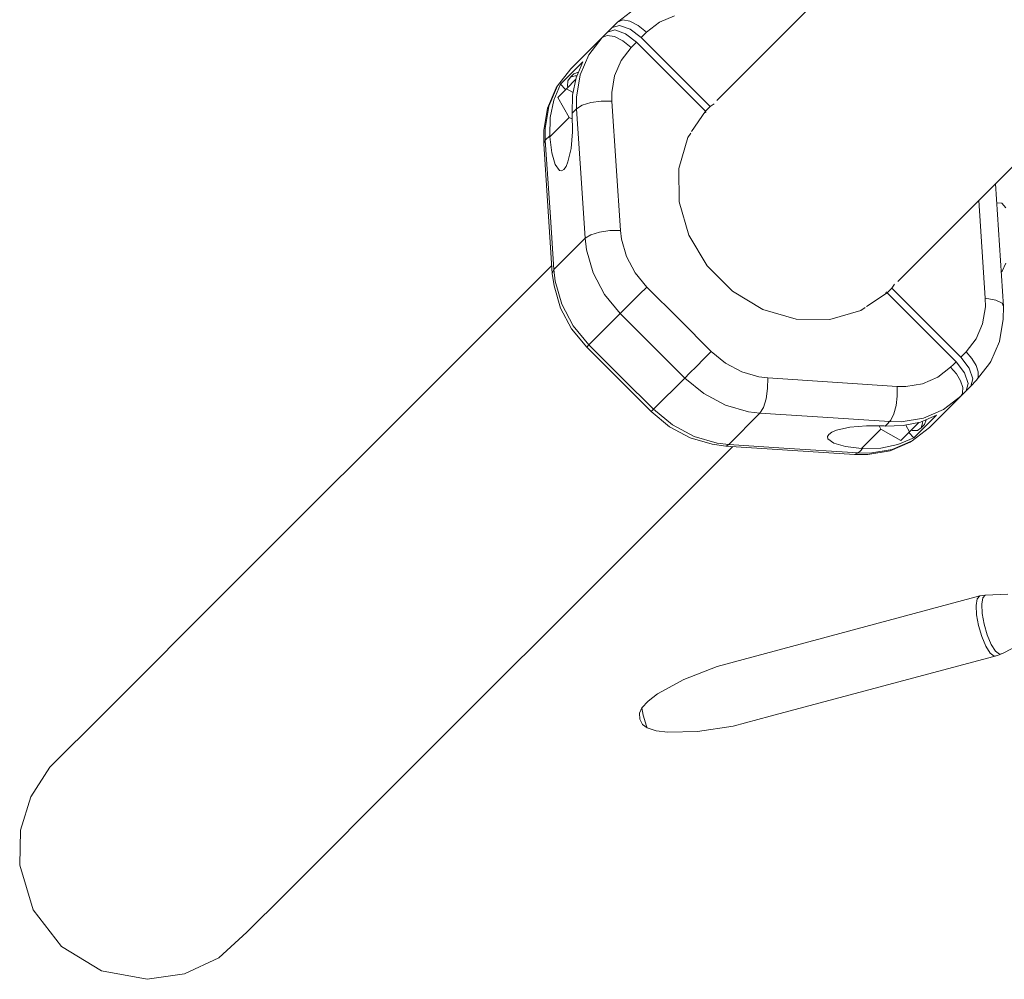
# Model space of a CAD drawing. Header units: inches. Extents: x -32 to 818, y -661 to 218.
# Tile 8 of 110: x 471.303 to 471.838, y 13.519 to 14.041. Entities that reach past the tile are written whole.
import ezdxf

# ---------------------------------------------------------------- set-up
doc = ezdxf.new("R2010")
doc.units = ezdxf.units.IN
doc.header["$LTSCALE"] = 0.01
doc.header["$MEASUREMENT"] = 0
doc.layers.add('_at_zabawki_', color=240, linetype='Continuous', lineweight=5)

# ---------------------------------------------------------------- blocks, each defined once
blk = doc.blocks.new('zw$2CA8')
at = {"layer": '_at_zabawki_'}
for p, q in [((-5181.86, 659), (-5391.34, 449.53)), ((-5292.97, 351.17), (-5083.5, 560.64)), ((-5457.68, 477.64), (-5467.02, 470.43)), ((-5467.02, 470.43), (-5464.26, 471.57)), ((-5464.26, 471.57), (-5460.31, 470.93)), ((-5444.31, 470.33), (-5436.06, 473.88)), ((-5469.99, 467.46), (-5472.47, 464.98)), ((-5468.5, 466.11), (-5472.47, 464.98)), ((-5467.02, 470.43), (-5469.99, 467.46)), ((-5469.99, 467.46), (-5466.02, 468.59)), ((-5462.75, 464.1), (-5468.5, 466.11)), ((-5466.02, 468.59), (-5460.27, 466.58)), ((-5460.31, 470.93), (-5455.76, 468.6)), ((-5460.27, 466.58), (-5454.28, 461.96)), ((-5455.76, 468.6), (-5451.31, 464.93)), ((-5451.31, 464.93), (-5444.31, 470.33)), ((-5475.44, 462.01), (-5492.45, 445)), ((-5475.44, 462.01), (-5482.65, 452.67)), ((-5472.47, 464.98), (-5475.44, 462.01)), ((-5472.68, 463.16), (-5475.44, 462.01)), ((-5468.73, 462.51), (-5472.68, 463.16)), ((-5464.18, 460.18), (-5468.73, 462.51)), ((-5456.76, 459.48), (-5462.75, 464.1)), ((-5454.28, 461.96), (-5452.8, 463.44)), ((-5454.28, 461.96), (-5416.79, 424.46)), ((-5452.8, 463.44), (-5451.31, 464.93)), ((-5459.73, 456.51), (-5465.14, 449.5)), ((-5459.73, 456.51), (-5464.18, 460.18)), ((-5456.76, 459.48), (-5459.73, 456.51)), ((-5419.27, 421.98), (-5456.76, 459.48)), ((-5482.65, 452.67), (-5487.38, 441.67)), ((-5492.45, 445), (-5499.67, 435.66)), ((-5498.11, 436.57), (-5485.87, 448.81)), ((-5485.87, 448.81), (-5489.51, 440.12)), ((-5465.14, 449.5), (-5468.68, 441.25)), ((-5391.34, 449.53), (-5413.07, 427.79)), ((-5489.68, 439.28), (-5494.83, 434.13)), ((-5492.66, 440.48), (-5494.04, 438.52)), ((-5490.8, 442.34), (-5492.66, 440.48)), ((-5490.17, 441.25), (-5492.66, 440.48)), ((-5489.51, 440.12), (-5491.47, 430.72)), ((-5488.31, 443.11), (-5490.8, 442.34)), ((-5489.1, 441.09), (-5490.17, 441.25)), ((-5487.38, 441.67), (-5489.37, 429.56)), ((-5488.26, 443.1), (-5488.31, 443.11)), ((-5468.68, 441.25), (-5470.18, 432.17)), ((-5500.39, 434.58), (-5505.1, 423.63)), ((-5504.39, 424.66), (-5499.67, 435.66)), ((-5501.76, 427.88), (-5498.11, 436.57)), ((-5499.67, 435.66), (-5500.39, 434.58)), ((-5494.83, 434.13), (-5499.55, 429.42)), ((-5495.26, 433.71), (-5498.11, 436.57)), ((-5494.83, 434.13), (-5491.19, 432.07)), ((-5494.04, 438.52), (-5494.18, 435.58)), ((-5494.18, 435.58), (-5493.99, 434.98)), ((-5499.55, 429.42), (-5493.42, 418.58)), ((-5491.47, 430.72), (-5491.7, 420.9)), ((-5489.37, 429.56), (-5489.31, 423.28)), ((-5470.18, 432.17), (-5470.14, 427.46)), ((-5505.1, 423.63), (-5507.08, 411.57)), ((-5506.39, 412.55), (-5504.39, 424.66)), ((-5503.72, 418.47), (-5501.76, 427.88)), ((-5491.7, 420.9), (-5489.31, 423.28)), ((-5489.31, 423.28), (-5486.29, 425.17)), ((-5489.31, 423.28), (-5486.66, 382.85)), ((-5486.29, 425.17), (-5481.58, 426.62)), ((-5481.58, 426.62), (-5475.91, 427.43)), ((-5475.91, 427.43), (-5470.14, 427.46)), ((-5470.14, 427.46), (-5465.51, 357.05)), ((-5416.79, 424.46), (-5419.27, 421.98)), ((-5416.79, 424.46), (-5414.54, 425.97)), ((-5503.94, 408.65), (-5503.72, 418.47)), ((-5503.91, 408.09), (-5493.42, 418.58)), ((-5493.42, 418.58), (-5491.62, 417.56)), ((-5491.7, 420.9), (-5491.66, 420.34)), ((-5491.66, 420.34), (-5491.52, 410.73)), ((-5426.77, 410.85), (-5419.27, 421.98)), ((-5420.05, 420.82), (-5418.81, 421.65)), ((-5420.04, 420.82), (-5420.05, 420.81)), ((-5506.33, 406.27), (-5506.39, 412.55)), ((-5507.08, 411.57), (-5507.2, 404.18)), ((-5506.33, 406.27), (-5503.94, 408.65)), ((-5503.91, 408.09), (-5503.94, 408.65)), ((-5502.84, 399.41), (-5503.91, 408.09)), ((-5491.52, 410.73), (-5492.34, 401.65)), ((-5433.78, 390.84), (-5428.87, 407.73)), ((-5428.87, 407.73), (-5427.27, 410.1)), ((-5507.2, 404.18), (-5506.33, 406.27)), ((-5507.2, 404.18), (-5502.57, 333.78)), ((-5503.57, 364.36), (-5506.33, 406.27)), ((-5492.34, 401.65), (-5493.99, 394.49)), ((-5501, 392.99), (-5502.84, 399.41)), ((-5498.68, 389.8), (-5501, 392.99)), ((-5495.05, 391.98), (-5496.21, 390.33)), ((-5493.99, 394.49), (-5495.05, 391.98)), ((-5433.6, 372.61), (-5433.78, 390.84)), ((-5497.44, 389.59), (-5498.68, 389.8)), ((-5496.21, 390.33), (-5497.44, 389.59)), ((-5486.66, 382.85), (-5484.69, 352.88)), ((-5257.31, 315.84), (-5261.69, 382.45)), ((-5428.35, 354.49), (-5433.6, 372.61)), ((-5270.67, 373.47), (-5267.17, 320.23)), ((-5258.09, 371.88), (-5261.01, 372.08)), ((-5256, 369.5), (-5258.09, 371.88)), ((-5501.7, 335.86), (-5503.57, 364.36)), ((-5484.69, 352.88), (-5481.66, 354.76)), ((-5481.66, 354.76), (-5476.95, 356.21)), ((-5476.95, 356.21), (-5471.28, 357.02)), ((-5471.28, 357.02), (-5465.51, 357.05)), ((-5465.51, 357.05), (-5464.93, 352.31)), ((-5418.43, 337.88), (-5428.35, 354.49)), ((-5484.69, 352.88), (-5501.7, 335.86)), ((-5484.69, 352.88), (-5483.92, 346.55)), ((-5464.93, 352.31), (-5462.22, 342.95)), ((-5314.71, 329.43), (-5292.97, 351.17)), ((-5483.92, 346.55), (-5480.3, 334.07)), ((-5462.22, 342.95), (-5457.56, 334.16)), ((-5502.85, 338.02), (-5557.12, 283.74)), ((-5404.63, 324.07), (-5418.43, 337.88)), ((-5258.03, 334.93), (-5255.95, 339.38)), ((-5502.57, 333.78), (-5501.7, 335.86)), ((-5502.57, 333.78), (-5501.54, 326.95)), ((-5501.7, 335.86), (-5500.93, 329.54)), ((-5480.3, 334.07), (-5474.09, 322.36)), ((-5457.56, 334.16), (-5451.18, 326.38)), ((-5258.53, 334.42), (-5258.03, 334.93)), ((-5501.54, 326.95), (-5498.06, 314.94)), ((-5500.93, 329.54), (-5497.32, 317.06)), ((-5316.53, 327.96), (-5318.04, 325.72)), ((-5474.09, 322.36), (-5465.58, 311.98)), ((-5459.25, 318.31), (-5455.12, 322.44)), ((-5455.12, 322.44), (-5451.18, 326.38)), ((-5451.18, 326.38), (-5433.65, 308.85)), ((-5388.01, 314.16), (-5404.63, 324.07)), ((-5320.52, 323.24), (-5331.65, 315.73)), ((-5321.69, 322.45), (-5321.68, 322.46)), ((-5320.85, 323.69), (-5321.68, 322.45)), ((-5320.52, 323.24), (-5318.04, 325.72)), ((-5283.03, 285.74), (-5320.52, 323.24)), ((-5318.04, 325.72), (-5280.55, 288.22)), ((-5497.32, 317.06), (-5491.1, 305.34)), ((-5462.92, 314.64), (-5459.25, 318.31)), ((-5267.17, 320.23), (-5261.52, 319.31)), ((-5267.17, 320.23), (-5267.13, 315.52)), ((-5261.52, 319.31), (-5258.04, 317.54)), ((-5258.04, 317.54), (-5257.31, 315.84)), ((-5257.44, 308.9), (-5257.31, 315.84)), ((-5498.06, 314.94), (-5492.07, 303.66)), ((-5465.58, 311.98), (-5482.59, 294.97)), ((-5465.58, 311.98), (-5462.92, 314.64)), ((-5465.58, 311.98), (-5448.6, 295.01)), ((-5369.89, 308.9), (-5388.01, 314.16)), ((-5334.77, 313.63), (-5351.67, 308.72)), ((-5332.4, 315.23), (-5334.77, 313.63)), ((-5267.13, 315.52), (-5268.63, 306.44)), ((-5491.1, 305.34), (-5482.59, 294.97)), ((-5433.65, 308.85), (-5416.12, 291.32)), ((-5351.67, 308.72), (-5369.89, 308.9)), ((-5268.63, 306.44), (-5272.17, 298.19)), ((-5259.43, 296.85), (-5257.44, 308.9)), ((-5492.07, 303.66), (-5483.84, 293.73)), ((-5483.84, 293.73), (-5482.59, 294.97)), ((-5482.59, 294.97), (-5464.51, 276.89)), ((-5448.6, 295.01), (-5430.52, 276.92)), ((-5272.17, 298.19), (-5277.58, 291.19)), ((-5264.13, 285.9), (-5259.43, 296.85)), ((-5483.84, 293.73), (-5448.78, 258.67)), ((-5420.07, 287.38), (-5416.12, 291.32)), ((-5416.12, 291.32), (-5408.34, 284.94)), ((-5280.55, 288.22), (-5277.58, 291.19)), ((-5277.58, 291.19), (-5274.46, 287.55)), ((-5557.12, 283.74), (-5676.27, 164.59)), ((-5424.19, 283.25), (-5420.07, 287.38)), ((-5408.34, 284.94), (-5399.55, 280.28)), ((-5286, 282.77), (-5284.51, 284.26)), ((-5284.51, 284.26), (-5283.03, 285.74)), ((-5278.41, 279.75), (-5283.03, 285.74)), ((-5280.55, 288.22), (-5275.93, 282.23)), ((-5274.46, 287.55), (-5272.21, 283.75)), ((-5272.21, 283.75), (-5271.04, 280.2)), ((-5272.07, 275.48), (-5264.86, 284.82)), ((-5264.86, 284.82), (-5264.13, 285.9)), ((-5430.52, 276.92), (-5427.86, 279.58)), ((-5427.86, 279.58), (-5424.19, 283.25)), ((-5399.55, 280.28), (-5390.19, 277.57)), ((-5293, 277.36), (-5286, 282.77)), ((-5286, 282.77), (-5282.88, 279.13)), ((-5282.88, 279.13), (-5280.63, 275.33)), ((-5276.39, 274), (-5278.41, 279.75)), ((-5275.93, 282.23), (-5273.91, 276.48)), ((-5271.04, 280.2), (-5271.09, 277.26)), ((-5464.51, 276.89), (-5447.53, 259.91)), ((-5430.52, 276.92), (-5447.53, 259.91)), ((-5430.52, 276.92), (-5420.15, 268.41)), ((-5390.19, 277.57), (-5385.45, 276.99)), ((-5385.48, 271.22), (-5385.45, 276.99)), ((-5385.45, 276.99), (-5315.04, 272.37)), ((-5310.33, 272.32), (-5301.25, 273.82)), ((-5301.25, 273.82), (-5293, 277.36)), ((-5280.63, 275.33), (-5279.46, 271.78)), ((-5277.52, 270.03), (-5276.39, 274)), ((-5273.91, 276.48), (-5275.04, 272.51)), ((-5275.04, 272.51), (-5272.07, 275.48)), ((-5271.37, 276.48), (-5272.07, 275.48)), ((-5271.32, 276.59), (-5271.37, 276.48)), ((-5271.23, 276.81), (-5271.32, 276.59)), ((-5271.09, 277.26), (-5271.23, 276.81)), ((-5420.15, 268.41), (-5408.43, 262.2)), ((-5386.29, 265.55), (-5385.48, 271.22)), ((-5315.04, 272.37), (-5310.33, 272.32)), ((-5315.04, 272.37), (-5315.04, 267.13)), ((-5280.49, 267.06), (-5277.52, 270.03)), ((-5279.79, 268.06), (-5280.49, 267.06)), ((-5279.74, 268.17), (-5279.79, 268.06)), ((-5279.65, 268.39), (-5279.74, 268.17)), ((-5279.51, 268.84), (-5279.65, 268.39)), ((-5279.46, 271.78), (-5279.51, 268.84)), ((-5277.52, 270.03), (-5275.04, 272.51)), ((-5387.74, 260.84), (-5386.29, 265.55)), ((-5315.04, 267.13), (-5315.68, 261.91)), ((-5297.5, 250.05), (-5280.49, 267.06)), ((-5289.83, 259.85), (-5280.49, 267.06)), ((-5448.78, 258.67), (-5447.53, 259.91)), ((-5448.78, 258.67), (-5438.84, 250.43)), ((-5447.53, 259.91), (-5437.16, 251.4)), ((-5408.43, 262.2), (-5395.95, 258.58)), ((-5389.63, 257.82), (-5406.64, 240.8)), ((-5395.95, 258.58), (-5389.63, 257.82)), ((-5389.63, 257.82), (-5387.74, 260.84)), ((-5389.63, 257.82), (-5361.13, 255.94)), ((-5316.88, 257.36), (-5318.5, 254.06)), ((-5315.68, 261.91), (-5316.88, 257.36)), ((-5300.83, 255.12), (-5289.83, 259.85)), ((-5361.13, 255.94), (-5319.22, 253.19)), ((-5321.6, 250.81), (-5320.41, 252)), ((-5320.41, 252), (-5319.22, 253.19)), ((-5318.55, 253.99), (-5319.22, 253.19)), ((-5319.22, 253.19), (-5312.94, 253.13)), ((-5318.54, 254), (-5318.55, 253.99)), ((-5318.51, 254.04), (-5318.54, 254)), ((-5318.5, 254.06), (-5318.51, 254.04)), ((-5312.94, 253.13), (-5300.83, 255.12)), ((-5311.78, 251.03), (-5302.38, 252.99)), ((-5308.37, 247.67), (-5303.22, 252.82)), ((-5293.69, 256.64), (-5305.94, 244.39)), ((-5302.38, 252.99), (-5293.69, 256.64)), ((-5302.02, 249.85), (-5301.25, 252.33)), ((-5302.02, 249.85), (-5300.16, 251.71)), ((-5301.25, 252.33), (-5301.41, 253.4)), ((-5300.16, 251.71), (-5299.39, 254.19)), ((-5299.39, 254.19), (-5299.4, 254.24)), ((-5438.84, 250.43), (-5427.56, 244.44)), ((-5437.16, 251.4), (-5425.44, 245.19)), ((-5352.91, 245.06), (-5352.18, 246.29)), ((-5352.18, 246.29), (-5350.52, 247.45)), ((-5350.52, 247.45), (-5348.01, 248.51)), ((-5348.01, 248.51), (-5340.85, 250.16)), ((-5340.85, 250.16), (-5331.77, 250.98)), ((-5323.93, 249.08), (-5334.41, 238.59)), ((-5331.77, 250.98), (-5322.17, 250.84)), ((-5324.94, 250.88), (-5323.93, 249.08)), ((-5323.93, 249.08), (-5313.08, 242.95)), ((-5322.17, 250.84), (-5321.6, 250.81)), ((-5321.6, 250.81), (-5311.78, 251.03)), ((-5313.08, 242.95), (-5308.37, 247.67)), ((-5310.43, 251.31), (-5308.37, 247.67)), ((-5305.94, 244.39), (-5308.79, 247.25)), ((-5307.53, 248.51), (-5306.93, 248.32)), ((-5306.93, 248.32), (-5303.98, 248.46)), ((-5306.84, 242.84), (-5297.5, 250.05)), ((-5303.98, 248.46), (-5302.02, 249.85)), ((-5427.56, 244.44), (-5415.55, 240.97)), ((-5425.44, 245.19), (-5412.96, 241.57)), ((-5415.55, 240.97), (-5408.28, 239.91)), ((-5412.96, 241.57), (-5406.64, 240.8)), ((-5352.7, 243.83), (-5352.91, 245.06)), ((-5349.51, 241.5), (-5352.7, 243.83)), ((-5343.09, 239.66), (-5349.51, 241.5)), ((-5318.87, 237.41), (-5307.92, 242.11)), ((-5306.84, 242.84), (-5317.84, 238.11)), ((-5305.94, 244.39), (-5314.63, 240.75)), ((-5307.92, 242.11), (-5306.84, 242.84)), ((-5458.76, 185.38), (-5404.48, 239.66)), ((-5408.28, 239.91), (-5407.66, 240.07)), ((-5408.28, 239.91), (-5338.25, 235.29)), ((-5407.66, 240.07), (-5407.39, 240.21)), ((-5407.39, 240.21), (-5406.64, 240.8)), ((-5406.64, 240.8), (-5376.67, 238.83)), ((-5376.67, 238.83), (-5336.23, 236.18)), ((-5334.41, 238.59), (-5343.09, 239.66)), ((-5336.23, 236.18), (-5338.25, 235.29)), ((-5336.23, 236.18), (-5335.04, 237.37)), ((-5329.95, 236.12), (-5336.23, 236.18)), ((-5335.04, 237.37), (-5333.85, 238.56)), ((-5333.85, 238.56), (-5334.41, 238.59)), ((-5324.03, 238.78), (-5333.85, 238.56)), ((-5330.93, 235.42), (-5318.87, 237.41)), ((-5317.84, 238.11), (-5329.95, 236.12)), ((-5314.63, 240.75), (-5324.03, 238.78)), ((-5338.25, 235.29), (-5330.93, 235.42)), ((-5577.91, 66.23), (-5458.76, 185.38)), ((-5676.27, 164.59), (-5746.65, 94.22)), ((-5270.13, 158.46), (-5412.82, 120.03)), ((-5271.53, 156.9), (-5272.14, 153.33)), ((-5270.13, 158.46), (-5271.53, 156.9)), ((-5267.16, 158.92), (-5270.13, 158.46)), ((-5268.53, 157.39), (-5269.13, 153.89)), ((-5267.16, 158.92), (-5268.53, 157.39)), ((-5254.83, 159.45), (-5267.16, 158.92)), ((-5272.14, 153.33), (-5271.89, 148.24)), ((-5269.13, 153.89), (-5268.89, 148.89)), ((-5271.89, 148.24), (-5270.81, 142.31)), ((-5268.89, 148.89), (-5267.83, 143.08)), ((-5270.81, 142.31), (-5269.05, 136.34)), ((-5267.83, 143.08), (-5266.1, 137.22)), ((-5269.05, 136.34), (-5266.84, 131.14)), ((-5266.1, 137.22), (-5263.93, 132.13)), ((-5266.84, 131.14), (-5264.48, 127.42)), ((-5263.93, 132.13), (-5261.61, 128.47)), ((-5261.61, 128.47), (-5259.47, 126.75)), ((-5257.78, 127.21), (-5247.6, 132.4)), ((-5384.12, 93.05), (-5260.57, 126.13)), ((-5264.48, 127.42), (-5262.29, 125.67)), ((-5262.29, 125.67), (-5260.57, 126.13)), ((-5260.57, 126.13), (-5257.78, 127.21)), ((-5259.47, 126.75), (-5257.78, 127.21)), ((-5412.82, 120.03), (-5431.09, 113)), ((-5431.09, 113), (-5445.36, 105.21)), ((-5445.36, 105.21), (-5450.42, 101.32)), ((-5453.88, 97.59), (-5455.11, 94.65)), ((-5450.42, 101.32), (-5453.88, 97.59)), ((-5453.08, 93.58), (-5453.88, 97.59)), ((-5746.65, 94.22), (-5775.68, 65.3)), ((-5455.11, 94.65), (-5454.97, 91.45)), ((-5454.97, 91.45), (-5453.5, 88.6)), ((-5451.31, 87.61), (-5453.08, 93.58)), ((-5404.19, 87.72), (-5384.12, 93.05)), ((-5453.5, 88.6), (-5450.97, 86.68)), ((-5450.97, 86.68), (-5451.31, 87.61)), ((-5450.97, 86.68), (-5446.1, 85.17)), ((-5423.52, 84.69), (-5404.19, 87.72)), ((-5446.1, 85.17), (-5439.77, 84.33)), ((-5439.77, 84.33), (-5423.52, 84.69)), ((-5775.68, 65.3), (-5785.96, 49.3)), ((-5648.29, -4.14), (-5577.91, 66.23)), ((-5785.96, 49.3), (-5791.55, 31.12)), ((-5791.55, 31.12), (-5792.02, 12.11)), ((-5792.02, 12.11), (-5784.69, -12.11)), ((-5668.58, -24.38), (-5648.29, -4.14)), ((-5784.69, -12.11), (-5769.21, -32.13)), ((-5683.81, -38.19), (-5668.58, -24.38)), ((-5769.21, -32.13), (-5747.62, -45.32)), ((-5702.4, -46.97), (-5683.81, -38.19)), ((-5747.62, -45.32), (-5722.74, -49.95)), ((-5722.74, -49.95), (-5702.4, -46.97))]:
    blk.add_line(p, q, dxfattribs=at)

msp = doc.modelspace()

# ---------------------------------------------------------------- block references
at = {"layer": '_at_zabawki_', "linetype": 'Continuous', "xscale": 0.001, "yscale": 0.001, "zscale": 0.001}
msp.add_blockref('zw$2CA8', (477.09515, 13.56888, 0.00455), dxfattribs=at)

doc.saveas('drawing.dxf')
